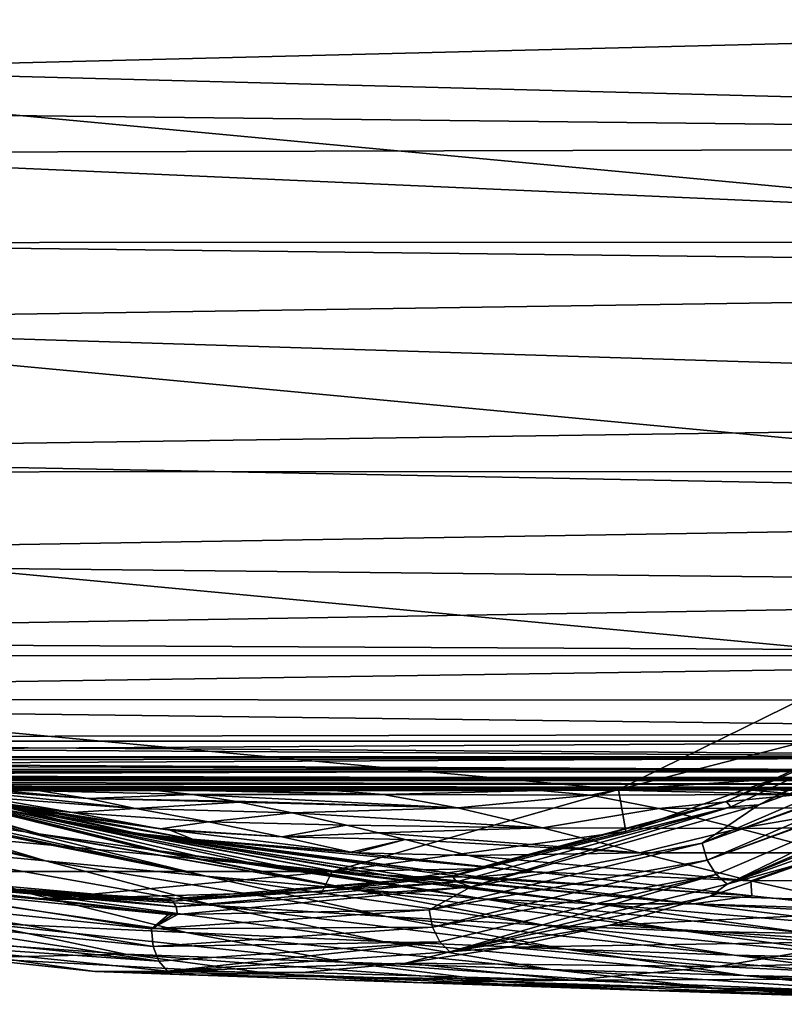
# Model space of a CAD drawing. Header units: metres. Extents: x -237 to 25, y -25 to 25.
# Tile 67 of 165: x -200.49 to -195.51, y -16.69 to -10.29. Entities that reach past the tile are written whole.
import ezdxf

# ---------------------------------------------------------------- set-up
doc = ezdxf.new("R2010")
doc.units = ezdxf.units.M
doc.layers.add('solid_10481232', color=7, linetype='CONTINUOUS')

msp = doc.modelspace()

# ---------------------------------------------------------------- linework, layer by layer
at = {"layer": 'solid_10481232'}
for points in [[(-182.549896, -10.115024, 172.622253), (-202.224915, -10.609951, 95.591171), (-201.46933, -9.738482, 95.402733)], [(-210.353622, -9.984838, 198.158142), (-191.667374, -11.733624, 212.239273), (-190.368423, -9.979192, 213.218079)], [(-209.054382, -11.738134, 199.137207), (-191.667374, -11.733624, 212.239273), (-210.353622, -9.984838, 198.158142)], [(-182.549896, -10.115024, 172.622253), (-183.476563, -11.102654, 172.853516), (-202.224915, -10.609951, 95.591171)], [(-183.476563, -11.102654, 172.853516), (-202.489868, -10.886717, 95.660751), (-202.224915, -10.609951, 95.591171)], [(-183.476563, -11.102654, 172.853516), (-202.756058, -11.152643, 95.738113), (-202.489868, -10.886717, 95.660751)], [(-183.476563, -11.102654, 172.853516), (-184.437531, -11.960925, 173.094391), (-202.756058, -11.152643, 95.738113)], [(-184.437531, -11.960925, 173.094391), (-203.388748, -11.740706, 95.954941), (-202.756058, -11.152643, 95.738113)], [(-209.054382, -11.738134, 199.137207), (-193.161606, -13.226852, 211.113297), (-191.667374, -11.733624, 212.239273)], [(-207.559525, -13.230721, 200.263702), (-193.161606, -13.226852, 211.113297), (-209.054382, -11.738134, 199.137207)], [(-184.437531, -11.960925, 173.094391), (-203.998291, -12.254968, 96.209641), (-203.388748, -11.740706, 95.954941)], [(-184.437531, -11.960925, 173.094391), (-185.613403, -12.829029, 173.385849), (-203.998291, -12.254968, 96.209641)], [(-185.613403, -12.829029, 173.385849), (-205.1604, -13.109007, 96.835487), (-203.998291, -12.254968, 96.209641)], [(-185.613403, -12.829029, 173.385849), (-186.674133, -13.474559, 173.651367), (-205.1604, -13.109007, 96.835487)], [(-186.674133, -13.474559, 173.651367), (-206.278381, -13.797969, 97.648392), (-205.1604, -13.109007, 96.835487)], [(-207.559525, -13.230721, 200.263702), (-194.81543, -14.423285, 209.867065), (-193.161606, -13.226852, 211.113297)], [(-205.904556, -14.426696, 201.510818), (-194.81543, -14.423285, 209.867065), (-207.559525, -13.230721, 200.263702)], [(-186.674133, -13.474559, 173.651367), (-187.715164, -13.997177, 173.919479), (-206.278381, -13.797969, 97.648392)], [(-187.715164, -13.997177, 173.919479), (-207.304092, -14.323319, 98.641937), (-206.278381, -13.797969, 97.648392)], [(-187.715164, -13.997177, 173.919479), (-188.745758, -14.417642, 174.165726), (-207.304092, -14.323319, 98.641937)], [(-188.745758, -14.417642, 174.165726), (-208.21196, -14.709118, 99.825661), (-207.304092, -14.323319, 98.641937)], [(-188.745758, -14.417642, 174.165726), (-189.660568, -14.716771, 174.371994), (-208.21196, -14.709118, 99.825661)], [(-205.904556, -14.426696, 201.510818), (-196.589722, -15.296093, 208.53006), (-194.81543, -14.423285, 209.867065)], [(-204.129242, -15.298674, 202.848633), (-196.589722, -15.296093, 208.53006), (-205.904556, -14.426696, 201.510818)], [(-194.81543, -14.423285, 209.867065), (-196.589722, -15.296093, 208.53006), (-194.637085, -14.795197, 208.248581)], [(-193.891327, -14.521351, 208.685333), (-195.675552, -15.396303, 207.340836), (-194.332489, -14.90982, 208.35289)], [(-194.143372, -14.609271, 208.512161), (-195.675552, -15.396303, 207.340836), (-193.891327, -14.521351, 208.685333)], [(-195.887222, -15.374378, 207.243942), (-194.143372, -14.609271, 208.512161), (-194.177567, -14.575934, 208.532242)], [(-195.887222, -15.374378, 207.243942), (-194.177567, -14.575934, 208.532242), (-195.577225, -15.228793, 207.540146)], [(-195.887222, -15.374378, 207.243942), (-195.856934, -15.409542, 207.220901), (-194.143372, -14.609271, 208.512161)], [(-194.143372, -14.609271, 208.512161), (-195.856934, -15.409542, 207.220901), (-195.675552, -15.396303, 207.340836)], [(-194.177567, -14.575934, 208.532242), (-194.637085, -14.795197, 208.248581), (-195.577225, -15.228793, 207.540146)], [(-190.478073, -14.929281, 174.590973), (-208.950394, -14.9659, 101.174873), (-208.21196, -14.709118, 99.825661)], [(-189.660568, -14.716771, 174.371994), (-190.478073, -14.929281, 174.590973), (-208.21196, -14.709118, 99.825661)], [(-196.589722, -15.296093, 208.53006), (-195.577225, -15.228793, 207.540146), (-194.637085, -14.795197, 208.248581)], [(-190.478073, -14.929281, 174.590973), (-191.284409, -15.087093, 174.856598), (-208.950394, -14.9659, 101.174873)], [(-194.291916, -15.006221, 208.360504), (-194.332489, -14.90982, 208.35289), (-196.045105, -15.645233, 207.062363)], [(-195.675552, -15.396303, 207.340836), (-196.045105, -15.645233, 207.062363), (-194.332489, -14.90982, 208.35289)], [(-192.96788, -15.087917, 175.221817), (-209.838867, -15.091338, 107.562218), (-209.807617, -14.981746, 107.55442)], [(-209.771698, -15.084132, 107.545471), (-192.937424, -14.98154, 175.212555), (-209.807617, -14.981746, 107.55442)], [(-192.96788, -15.087917, 175.221817), (-209.807617, -14.981746, 107.55442), (-192.937424, -14.98154, 175.212555)], [(-209.771698, -15.084132, 107.545471), (-192.900787, -15.084427, 175.202316), (-192.937424, -14.98154, 175.212555)], [(-191.284409, -15.087093, 174.856598), (-209.47699, -15.116168, 102.656052), (-208.950394, -14.9659, 101.174873)], [(-202.518448, -14.994475, 192.951202), (-200.363739, -15.585536, 192.075638), (-200.450928, -15.572921, 192.246872)], [(-202.518448, -14.994475, 192.951202), (-201.834335, -15.149983, 191.472382), (-200.363739, -15.585536, 192.075638)], [(-202.518448, -14.994475, 192.951202), (-200.450928, -15.572921, 192.246872), (-200.839905, -15.516276, 193.002991)], [(-202.293716, -14.961485, 188.229523), (-201.883163, -15.101811, 186.981201), (-200.149323, -15.513896, 187.465683)], [(-200.646881, -15.415041, 188.719711), (-202.293716, -14.961485, 188.229523), (-200.149323, -15.513896, 187.465683)], [(-194.286545, -15.015509, 208.359695), (-194.291916, -15.006221, 208.360504), (-196.045105, -15.645233, 207.062363)], [(-196.045105, -15.645233, 207.062363), (-196.010666, -15.755381, 207.060532), (-194.286545, -15.015509, 208.359695)], [(-194.226303, -15.096458, 208.33606), (-194.286545, -15.015509, 208.359695), (-196.010666, -15.755381, 207.060532)], [(-193.028412, -15.176937, 175.238098), (-209.90097, -15.180787, 107.577698), (-209.838867, -15.091338, 107.562218)], [(-192.96788, -15.087917, 175.221817), (-193.028412, -15.176937, 175.238098), (-209.838867, -15.091338, 107.562218)], [(-209.771698, -15.084132, 107.545471), (-209.70433, -15.165211, 107.528671), (-192.900787, -15.084427, 175.202316)], [(-191.990723, -15.17934, 175.061752), (-209.754852, -15.190001, 104.192101), (-209.47699, -15.116168, 102.656052)], [(-209.70433, -15.165211, 107.528671), (-192.831375, -15.166262, 175.183792), (-192.900787, -15.084427, 175.202316)], [(-191.284409, -15.087093, 174.856598), (-191.990723, -15.17934, 175.061752), (-209.47699, -15.116168, 102.656052)], [(-201.883163, -15.101811, 186.981201), (-201.53624, -15.212406, 185.823181), (-199.720398, -15.583383, 186.307205)], [(-200.149323, -15.513896, 187.465683), (-201.883163, -15.101811, 186.981201), (-199.720398, -15.583383, 186.307205)], [(-194.226303, -15.096458, 208.33606), (-196.010666, -15.755381, 207.060532), (-194.218643, -15.104436, 208.331604)], [(-196.010666, -15.755381, 207.060532), (-195.952652, -15.84887, 207.024719), (-194.218643, -15.104436, 208.331604)], [(-194.218643, -15.104436, 208.331604), (-195.952652, -15.84887, 207.024719), (-195.881699, -15.912123, 206.958755)], [(-194.218643, -15.104436, 208.331604), (-195.881699, -15.912123, 206.958755), (-194.140732, -15.164989, 208.270569)], [(-193.115982, -15.237809, 175.261108), (-209.987228, -15.239871, 107.599213), (-209.90097, -15.180787, 107.577698)], [(-193.028412, -15.176937, 175.238098), (-193.115982, -15.237809, 175.261108), (-209.90097, -15.180787, 107.577698)], [(-191.990723, -15.17934, 175.061752), (-192.633194, -15.230124, 175.132156), (-209.754852, -15.190001, 104.192101)], [(-209.70433, -15.165211, 107.528671), (-209.610458, -15.217935, 107.505264), (-192.831375, -15.166262, 175.183792)], [(-209.610458, -15.217935, 107.505264), (-192.73819, -15.217072, 175.159348), (-192.831375, -15.166262, 175.183792)], [(-201.834335, -15.149983, 191.472382), (-199.650909, -15.685972, 190.648499), (-200.363739, -15.585536, 192.075638)], [(-201.834335, -15.149983, 191.472382), (-201.209686, -15.291981, 190.058746), (-199.650909, -15.685972, 190.648499)], [(-194.140732, -15.164989, 208.270569), (-195.881699, -15.912123, 206.958755), (-194.083405, -15.185703, 208.208984)], [(-195.881699, -15.912123, 206.958755), (-194.706818, -15.494444, 207.731659), (-194.083405, -15.185703, 208.208984)], [(-209.987228, -15.239871, 107.599213), (-193.219193, -15.262293, 175.287842), (-210.090286, -15.264184, 107.624908)], [(-193.115982, -15.237809, 175.261108), (-193.219193, -15.262293, 175.287842), (-209.987228, -15.239871, 107.599213)], [(-192.633194, -15.230124, 175.132156), (-209.798508, -15.209888, 104.981476), (-209.754852, -15.190001, 104.192101)], [(-192.633194, -15.230124, 175.132156), (-209.775894, -15.222391, 105.777573), (-209.798508, -15.209888, 104.981476)], [(-192.633194, -15.230124, 175.132156), (-209.686401, -15.229522, 106.574799), (-209.775894, -15.222391, 105.777573)], [(-192.633194, -15.230124, 175.132156), (-209.502045, -15.232031, 107.478233), (-209.686401, -15.229522, 106.574799)], [(-209.610458, -15.217935, 107.505264), (-209.557159, -15.230239, 107.491974), (-192.73819, -15.217072, 175.159348)], [(-209.557159, -15.230239, 107.491974), (-209.502045, -15.232031, 107.478233), (-192.73819, -15.217072, 175.159348)], [(-192.73819, -15.217072, 175.159348), (-209.502045, -15.232031, 107.478233), (-192.633194, -15.230124, 175.132156)], [(-201.53624, -15.212406, 185.823181), (-201.255081, -15.289258, 184.767181), (-199.363113, -15.619303, 185.255234)], [(-199.720398, -15.583383, 186.307205), (-201.53624, -15.212406, 185.823181), (-199.363113, -15.619303, 185.255234)], [(-200.353592, -15.305663, 179.473297), (-201.332916, -15.2385, 179.88916), (-200.763504, -15.269003, 178.383408)], [(-200.043732, -15.355574, 180.581955), (-201.332916, -15.2385, 179.88916), (-200.353592, -15.305663, 179.473297)], [(-200.043732, -15.355574, 180.581955), (-201.024475, -15.28523, 181.080002), (-201.332916, -15.2385, 179.88916)], [(-196.589722, -15.296093, 208.53006), (-196.541595, -15.56883, 206.813446), (-195.577225, -15.228793, 207.540146)], [(-195.887222, -15.374378, 207.243942), (-195.577225, -15.228793, 207.540146), (-196.541595, -15.56883, 206.813446)], [(-199.937393, -15.284341, 176.958344), (-200.523987, -15.276682, 177.104599), (-221.052185, -15.285883, 92.783669)], [(-199.937393, -15.284341, 176.958344), (-221.052185, -15.285883, 92.783669), (-219.896576, -15.297143, 92.495537)], [(-198.49678, -15.297513, 176.594391), (-199.937393, -15.284341, 176.958344), (-219.896576, -15.297143, 92.495537)], [(-198.49678, -15.297513, 176.594391), (-219.896576, -15.297143, 92.495537), (-218.735138, -15.303162, 92.205963)], [(-198.056107, -15.299706, 176.485397), (-198.49678, -15.297513, 176.594391), (-218.735138, -15.303162, 92.205963)], [(-197.098953, -15.301928, 176.255325), (-198.056107, -15.299706, 176.485397), (-218.735138, -15.303162, 92.205963)], [(-197.098953, -15.301928, 176.255325), (-218.735138, -15.303162, 92.205963), (-217.590424, -15.303768, 91.920555)], [(-195.744736, -15.298276, 175.926147), (-217.590424, -15.303768, 91.920555), (-216.46579, -15.298989, 91.640144)], [(-195.744736, -15.298276, 175.926147), (-196.612976, -15.301498, 176.143219), (-217.590424, -15.303768, 91.920555)], [(-196.612976, -15.301498, 176.143219), (-197.098953, -15.301928, 176.255325), (-217.590424, -15.303768, 91.920555)], [(-195.319809, -15.29567, 175.806717), (-216.46579, -15.298989, 91.640144), (-215.368317, -15.288552, 91.366516)], [(-195.319809, -15.29567, 175.806717), (-195.744736, -15.298276, 175.926147), (-216.46579, -15.298989, 91.640144)], [(-194.29657, -15.285347, 175.498611), (-215.368317, -15.288552, 91.366516), (-214.296173, -15.268031, 91.099205)], [(-194.29657, -15.285347, 175.498611), (-195.319809, -15.29567, 175.806717), (-215.368317, -15.288552, 91.366516)], [(-210.104538, -15.26418, 107.567284), (-194.089188, -15.283639, 175.440613), (-214.296173, -15.268031, 91.099205)], [(-194.089188, -15.283639, 175.440613), (-194.29657, -15.285347, 175.498611), (-214.296173, -15.268031, 91.099205)], [(-210.104538, -15.26418, 107.567284), (-210.090286, -15.264184, 107.624908), (-194.089188, -15.283639, 175.440613)], [(-210.090286, -15.264184, 107.624908), (-193.219193, -15.262293, 175.287842), (-194.089188, -15.283639, 175.440613)], [(-204.129242, -15.298674, 202.848633), (-198.453888, -15.83003, 207.12532), (-196.589722, -15.296093, 208.53006)], [(-202.266205, -15.831059, 204.252533), (-198.453888, -15.83003, 207.12532), (-204.129242, -15.298674, 202.848633)], [(-202.461945, -15.284803, 196.032913), (-201.963654, -15.354013, 195.121536), (-200.319427, -15.760739, 194.653091)], [(-201.452667, -15.653834, 196.614471), (-202.461945, -15.284803, 196.032913), (-200.319427, -15.760739, 194.653091)], [(-201.255081, -15.289258, 184.767181), (-200.666031, -15.394068, 183.913116), (-199.572281, -15.553309, 184.187469)], [(-201.255081, -15.289258, 184.767181), (-199.572281, -15.553309, 184.187469), (-199.506897, -15.561894, 184.204849)], [(-199.363113, -15.619303, 185.255234), (-201.255081, -15.289258, 184.767181), (-199.506897, -15.561894, 184.204849)], [(-201.209686, -15.291981, 190.058746), (-199.007278, -15.768466, 189.31131), (-199.337875, -15.727481, 190.004684)], [(-201.209686, -15.291981, 190.058746), (-200.646881, -15.415041, 188.719711), (-199.007278, -15.768466, 189.31131)], [(-201.209686, -15.291981, 190.058746), (-199.337875, -15.727481, 190.004684), (-199.578812, -15.695721, 190.501205)], [(-201.209686, -15.291981, 190.058746), (-199.578812, -15.695721, 190.501205), (-199.650909, -15.685972, 190.648499)], [(-199.733429, -15.420842, 181.679382), (-201.024475, -15.28523, 181.080002), (-200.043732, -15.355574, 180.581955)], [(-199.733429, -15.420842, 181.679382), (-200.736221, -15.344005, 182.268951), (-201.024475, -15.28523, 181.080002)], [(-200.763504, -15.269003, 178.383408), (-200.523987, -15.276682, 177.104599), (-199.937393, -15.284341, 176.958344)], [(-199.655945, -15.29587, 178.04509), (-200.763504, -15.269003, 178.383408), (-199.937393, -15.284341, 176.958344)], [(-200.353592, -15.305663, 179.473297), (-200.763504, -15.269003, 178.383408), (-199.655945, -15.29587, 178.04509)], [(-199.362625, -15.32862, 179.093201), (-200.353592, -15.305663, 179.473297), (-199.655945, -15.29587, 178.04509)], [(-200.043732, -15.355574, 180.581955), (-200.353592, -15.305663, 179.473297), (-199.362625, -15.32862, 179.093201)], [(-198.121506, -15.328525, 178.246658), (-199.937393, -15.284341, 176.958344), (-198.49678, -15.297513, 176.594391)], [(-198.121506, -15.328525, 178.246658), (-199.655945, -15.29587, 178.04509), (-199.937393, -15.284341, 176.958344)], [(-198.121506, -15.328525, 178.246658), (-199.362625, -15.32862, 179.093201), (-199.655945, -15.29587, 178.04509)], [(-197.098953, -15.301928, 176.255325), (-198.49678, -15.297513, 176.594391), (-198.056107, -15.299706, 176.485397)], [(-198.121506, -15.328525, 178.246658), (-198.49678, -15.297513, 176.594391), (-197.098953, -15.301928, 176.255325)], [(-196.589722, -15.296093, 208.53006), (-198.453888, -15.83003, 207.12532), (-196.541595, -15.56883, 206.813446)], [(-196.76918, -15.333387, 177.778015), (-198.121506, -15.328525, 178.246658), (-197.098953, -15.301928, 176.255325)], [(-196.76918, -15.333387, 177.778015), (-197.098953, -15.301928, 176.255325), (-196.612976, -15.301498, 176.143219)], [(-195.410568, -15.329394, 177.305359), (-196.76918, -15.333387, 177.778015), (-196.612976, -15.301498, 176.143219)], [(-195.410568, -15.329394, 177.305359), (-196.612976, -15.301498, 176.143219), (-195.744736, -15.298276, 175.926147)], [(-194.049545, -15.315241, 176.796021), (-195.744736, -15.298276, 175.926147), (-195.319809, -15.29567, 175.806717)], [(-195.410568, -15.329394, 177.305359), (-195.744736, -15.298276, 175.926147), (-194.049545, -15.315241, 176.796021)], [(-201.963654, -15.354013, 195.121536), (-201.408295, -15.433506, 194.08609), (-200.319427, -15.760739, 194.653091)], [(-200.14328, -15.445653, 183.24501), (-201.020889, -15.333633, 183.830521), (-200.736221, -15.344005, 182.268951)], [(-200.666031, -15.394068, 183.913116), (-201.020889, -15.333633, 183.830521), (-200.14328, -15.445653, 183.24501)], [(-200.14328, -15.445653, 183.24501), (-200.736221, -15.344005, 182.268951), (-199.733429, -15.420842, 181.679382)], [(-199.088409, -15.372969, 180.000565), (-200.043732, -15.355574, 180.581955), (-199.362625, -15.32862, 179.093201)], [(-199.088409, -15.372969, 180.000565), (-199.056213, -15.378855, 180.102783), (-200.043732, -15.355574, 180.581955)], [(-199.733429, -15.420842, 181.679382), (-200.043732, -15.355574, 180.581955), (-199.056213, -15.378855, 180.102783)], [(-198.713821, -15.448166, 181.138046), (-199.733429, -15.420842, 181.679382), (-199.056213, -15.378855, 180.102783)], [(-198.121506, -15.328525, 178.246658), (-197.637833, -15.415285, 179.853912), (-199.362625, -15.32862, 179.093201)], [(-197.637833, -15.415285, 179.853912), (-199.088409, -15.372969, 180.000565), (-199.362625, -15.32862, 179.093201)], [(-197.637833, -15.415285, 179.853912), (-199.056213, -15.378855, 180.102783), (-199.088409, -15.372969, 180.000565)], [(-197.637833, -15.415285, 179.853912), (-198.713821, -15.448166, 181.138046), (-199.056213, -15.378855, 180.102783)], [(-196.76918, -15.333387, 177.778015), (-197.637833, -15.415285, 179.853912), (-198.121506, -15.328525, 178.246658)], [(-197.670212, -15.86004, 205.90036), (-195.856934, -15.409542, 207.220901), (-195.887222, -15.374378, 207.243942)], [(-197.670212, -15.86004, 205.90036), (-195.887222, -15.374378, 207.243942), (-197.524292, -15.813219, 206.072937)], [(-196.76918, -15.333387, 177.778015), (-196.325516, -15.4199, 179.270935), (-197.637833, -15.415285, 179.853912)], [(-195.887222, -15.374378, 207.243942), (-196.541595, -15.56883, 206.813446), (-197.524292, -15.813219, 206.072937)], [(-195.410568, -15.329394, 177.305359), (-196.325516, -15.4199, 179.270935), (-196.76918, -15.333387, 177.778015)], [(-195.410568, -15.329394, 177.305359), (-195.006363, -15.413612, 178.692291), (-196.325516, -15.4199, 179.270935)], [(-201.408295, -15.433506, 194.08609), (-201.133148, -15.473485, 193.564865), (-199.274124, -15.859879, 192.789413)], [(-200.319427, -15.760739, 194.653091), (-201.408295, -15.433506, 194.08609), (-199.274124, -15.859879, 192.789413)], [(-199.572281, -15.553309, 184.187469), (-200.666031, -15.394068, 183.913116), (-200.14328, -15.445653, 183.24501)], [(-200.646881, -15.415041, 188.719711), (-198.429626, -15.829104, 188.059036), (-198.80896, -15.791162, 188.887787)], [(-200.646881, -15.415041, 188.719711), (-200.149323, -15.513896, 187.465683), (-198.429626, -15.829104, 188.059036)], [(-200.646881, -15.415041, 188.719711), (-198.80896, -15.791162, 188.887787), (-199.007278, -15.768466, 189.31131)], [(-199.257706, -15.507181, 182.662628), (-200.14328, -15.445653, 183.24501), (-199.733429, -15.420842, 181.679382)], [(-199.572281, -15.553309, 184.187469), (-200.14328, -15.445653, 183.24501), (-199.257706, -15.507181, 182.662628)], [(-199.257706, -15.507181, 182.662628), (-199.733429, -15.420842, 181.679382), (-198.713821, -15.448166, 181.138046)], [(-197.637833, -15.415285, 179.853912), (-197.083557, -15.545732, 181.419525), (-198.713821, -15.448166, 181.138046)], [(-197.670212, -15.86004, 205.90036), (-197.644012, -15.896316, 205.874252), (-195.856934, -15.409542, 207.220901)], [(-195.856934, -15.409542, 207.220901), (-197.644012, -15.896316, 205.874252), (-197.547668, -15.930478, 205.930115)], [(-196.325516, -15.4199, 179.270935), (-197.083557, -15.545732, 181.419525), (-197.637833, -15.415285, 179.853912)], [(-195.675552, -15.396303, 207.340836), (-197.547668, -15.930478, 205.930115), (-196.045105, -15.645233, 207.062363)], [(-195.856934, -15.409542, 207.220901), (-197.547668, -15.930478, 205.930115), (-195.675552, -15.396303, 207.340836)], [(-196.325516, -15.4199, 179.270935), (-195.804001, -15.549117, 180.736145), (-197.083557, -15.545732, 181.419525)], [(-195.006363, -15.413612, 178.692291), (-195.804001, -15.549117, 180.736145), (-196.325516, -15.4199, 179.270935)], [(-195.006363, -15.413612, 178.692291), (-194.519012, -15.538798, 180.062668), (-195.804001, -15.549117, 180.736145)], [(-201.133148, -15.473485, 193.564865), (-200.839905, -15.516276, 193.002991), (-199.274124, -15.859879, 192.789413)], [(-198.780319, -15.603969, 183.619263), (-199.572281, -15.553309, 184.187469), (-199.257706, -15.507181, 182.662628)], [(-198.359131, -15.529232, 182.118515), (-199.257706, -15.507181, 182.662628), (-198.713821, -15.448166, 181.138046)], [(-198.780319, -15.603969, 183.619263), (-199.257706, -15.507181, 182.662628), (-198.359131, -15.529232, 182.118515)], [(-197.083557, -15.545732, 181.419525), (-198.359131, -15.529232, 182.118515), (-198.713821, -15.448166, 181.138046)], [(-195.881699, -15.912123, 206.958755), (-195.34256, -15.763261, 207.245911), (-194.706818, -15.494444, 207.731659)], [(-200.431152, -15.971452, 197.225601), (-201.72522, -15.889905, 199.290512), (-202.672607, -15.545651, 198.66037)], [(-200.431152, -15.971452, 197.225601), (-202.672607, -15.545651, 198.66037), (-201.452667, -15.653834, 196.614471)], [(-200.839905, -15.516276, 193.002991), (-200.450928, -15.572921, 192.246872), (-199.274124, -15.859879, 192.789413)], [(-200.450928, -15.572921, 192.246872), (-200.363739, -15.585536, 192.075638), (-198.322205, -15.944239, 191.037445)], [(-199.274124, -15.859879, 192.789413), (-200.450928, -15.572921, 192.246872), (-198.322205, -15.944239, 191.037445)], [(-200.149323, -15.513896, 187.465683), (-197.927383, -15.862636, 186.913498), (-198.104767, -15.853599, 187.325562)], [(-200.149323, -15.513896, 187.465683), (-199.720398, -15.583383, 186.307205), (-197.927383, -15.862636, 186.913498)], [(-200.149323, -15.513896, 187.465683), (-198.104767, -15.853599, 187.325562), (-198.135406, -15.851692, 187.395813)], [(-200.149323, -15.513896, 187.465683), (-198.135406, -15.851692, 187.395813), (-198.429626, -15.829104, 188.059036)], [(-199.506897, -15.561894, 184.204849), (-199.572281, -15.553309, 184.187469), (-198.780319, -15.603969, 183.619263)], [(-198.332382, -15.70522, 184.541245), (-199.506897, -15.561894, 184.204849), (-198.780319, -15.603969, 183.619263)], [(-199.363113, -15.619303, 185.255234), (-199.506897, -15.561894, 184.204849), (-198.332382, -15.70522, 184.541245)], [(-198.151703, -15.579307, 182.653015), (-198.780319, -15.603969, 183.619263), (-198.359131, -15.529232, 182.118515)], [(-198.453888, -15.83003, 207.12532), (-197.524292, -15.813219, 206.072937), (-196.541595, -15.56883, 206.813446)], [(-197.083557, -15.545732, 181.419525), (-198.151703, -15.579307, 182.653015), (-198.359131, -15.529232, 182.118515)], [(-197.083557, -15.545732, 181.419525), (-196.449738, -15.707969, 182.933456), (-198.151703, -15.579307, 182.653015)], [(-195.804001, -15.549117, 180.736145), (-196.449738, -15.707969, 182.933456), (-197.083557, -15.545732, 181.419525)], [(-195.804001, -15.549117, 180.736145), (-195.195755, -15.708621, 182.161514), (-196.449738, -15.707969, 182.933456)], [(-194.519012, -15.538798, 180.062668), (-195.195755, -15.708621, 182.161514), (-195.804001, -15.549117, 180.736145)], [(-200.363739, -15.585536, 192.075638), (-199.650909, -15.685972, 190.648499), (-198.322205, -15.944239, 191.037445)], [(-199.720398, -15.583383, 186.307205), (-197.501373, -15.865663, 185.879349), (-197.591705, -15.867818, 186.104965)], [(-199.720398, -15.583383, 186.307205), (-199.363113, -15.619303, 185.255234), (-197.501373, -15.865663, 185.879349)], [(-199.720398, -15.583383, 186.307205), (-197.591705, -15.867818, 186.104965), (-197.927383, -15.862636, 186.913498)], [(-199.363113, -15.619303, 185.255234), (-198.332382, -15.70522, 184.541245), (-198.299026, -15.708986, 184.551376)], [(-199.363113, -15.619303, 185.255234), (-198.299026, -15.708986, 184.551376), (-197.137878, -15.832938, 184.919724)], [(-199.363113, -15.619303, 185.255234), (-197.137878, -15.832938, 184.919724), (-197.501373, -15.865663, 185.879349)], [(-198.151703, -15.579307, 182.653015), (-197.977463, -15.622274, 183.081589), (-198.780319, -15.603969, 183.619263)], [(-198.332382, -15.70522, 184.541245), (-198.780319, -15.603969, 183.619263), (-197.977463, -15.622274, 183.081589)], [(-198.299026, -15.708986, 184.551376), (-198.332382, -15.70522, 184.541245), (-197.977463, -15.622274, 183.081589)], [(-197.563034, -15.726007, 184.032837), (-198.299026, -15.708986, 184.551376), (-197.977463, -15.622274, 183.081589)], [(-196.449738, -15.707969, 182.933456), (-197.977463, -15.622274, 183.081589), (-198.151703, -15.579307, 182.653015)], [(-196.449738, -15.707969, 182.933456), (-197.563034, -15.726007, 184.032837), (-197.977463, -15.622274, 183.081589)], [(-201.452667, -15.653834, 196.614471), (-200.319427, -15.760739, 194.653091), (-199.221817, -16.050678, 195.251099)], [(-200.431152, -15.971452, 197.225601), (-201.452667, -15.653834, 196.614471), (-199.221817, -16.050678, 195.251099)], [(-199.650909, -15.685972, 190.648499), (-199.578812, -15.695721, 190.501205), (-198.322205, -15.944239, 191.037445)], [(-199.578812, -15.695721, 190.501205), (-199.337875, -15.727481, 190.004684), (-197.470581, -16.006989, 189.412628)], [(-198.322205, -15.944239, 191.037445), (-199.578812, -15.695721, 190.501205), (-197.470581, -16.006989, 189.412628)], [(-196.045105, -15.645233, 207.062363), (-197.821442, -16.079319, 205.723801), (-196.010666, -15.755381, 207.060532)], [(-197.547668, -15.930478, 205.930115), (-197.821442, -16.079319, 205.723801), (-196.045105, -15.645233, 207.062363)], [(-200.319427, -15.760739, 194.653091), (-199.274124, -15.859879, 192.789413), (-198.100571, -16.122204, 193.37999)], [(-199.221817, -16.050678, 195.251099), (-200.319427, -15.760739, 194.653091), (-198.100571, -16.122204, 193.37999)], [(-199.337875, -15.727481, 190.004684), (-199.007278, -15.768466, 189.31131), (-197.470581, -16.006989, 189.412628)], [(-197.137878, -15.832938, 184.919724), (-198.299026, -15.708986, 184.551376), (-197.563034, -15.726007, 184.032837)], [(-197.821442, -16.079319, 205.723801), (-197.79953, -16.192131, 205.71254), (-196.010666, -15.755381, 207.060532)], [(-196.010666, -15.755381, 207.060532), (-197.79953, -16.192131, 205.71254), (-195.952652, -15.84887, 207.024719)], [(-196.449738, -15.707969, 182.933456), (-195.727783, -15.890029, 184.385132), (-197.563034, -15.726007, 184.032837)], [(-195.727783, -15.890029, 184.385132), (-197.137878, -15.832938, 184.919724), (-197.563034, -15.726007, 184.032837)], [(-195.195755, -15.708621, 182.161514), (-195.727783, -15.890029, 184.385132), (-196.449738, -15.707969, 182.933456)], [(-194.072037, -16.054516, 204.936783), (-195.34256, -15.763261, 207.245911), (-195.988983, -15.991453, 206.75293)], [(-195.881699, -15.912123, 206.958755), (-195.988983, -15.991453, 206.75293), (-195.34256, -15.763261, 207.245911)], [(-195.195755, -15.708621, 182.161514), (-194.492538, -15.88581, 183.53389), (-195.727783, -15.890029, 184.385132)], [(-202.266205, -15.831059, 204.252533), (-200.362839, -16.009621, 205.686813), (-198.453888, -15.83003, 207.12532)], [(-198.453888, -15.83003, 207.12532), (-200.362839, -16.009621, 205.686813), (-198.519241, -15.960456, 205.323181)], [(-199.007278, -15.768466, 189.31131), (-198.80896, -15.791162, 188.887787), (-197.470581, -16.006989, 189.412628)], [(-198.80896, -15.791162, 188.887787), (-198.429626, -15.829104, 188.059036), (-196.727493, -16.04147, 187.931686)], [(-197.470581, -16.006989, 189.412628), (-198.80896, -15.791162, 188.887787), (-196.727493, -16.04147, 187.931686)], [(-197.670212, -15.86004, 205.90036), (-197.524292, -15.813219, 206.072937), (-198.519241, -15.960456, 205.323181)], [(-198.453888, -15.83003, 207.12532), (-198.519241, -15.960456, 205.323181), (-197.524292, -15.813219, 206.072937)], [(-198.429626, -15.829104, 188.059036), (-198.135406, -15.851692, 187.395813), (-196.727493, -16.04147, 187.931686)], [(-202.266205, -15.831059, 204.252533), (-200.579453, -15.954573, 203.770493), (-199.578537, -16.009468, 204.524734)], [(-202.266205, -15.831059, 204.252533), (-199.578537, -16.009468, 204.524734), (-199.549393, -16.009594, 204.546692)], [(-202.266205, -15.831059, 204.252533), (-199.549393, -16.009594, 204.546692), (-199.520355, -16.009636, 204.568802)], [(-202.266205, -15.831059, 204.252533), (-199.520355, -16.009636, 204.568802), (-200.362839, -16.009621, 205.686813)], [(-199.403656, -16.226948, 197.869156), (-200.766174, -16.164577, 199.944641), (-201.72522, -15.889905, 199.290512)], [(-199.403656, -16.226948, 197.869156), (-201.72522, -15.889905, 199.290512), (-200.431152, -15.971452, 197.225601)], [(-201.310287, -15.859961, 203.157333), (-201.292343, -15.896242, 203.124878), (-199.46814, -16.059607, 204.499512)], [(-201.310287, -15.859961, 203.157333), (-199.46814, -16.059607, 204.499512), (-199.49025, -16.022953, 204.528839)], [(-201.310287, -15.859961, 203.157333), (-199.49025, -16.022953, 204.528839), (-200.579453, -15.954573, 203.770493)], [(-197.670212, -15.86004, 205.90036), (-199.520355, -16.009636, 204.568802), (-199.49025, -16.022953, 204.528839)], [(-197.670212, -15.86004, 205.90036), (-198.519241, -15.960456, 205.323181), (-199.520355, -16.009636, 204.568802)], [(-197.670212, -15.86004, 205.90036), (-199.49025, -16.022953, 204.528839), (-197.644012, -15.896316, 205.874252)], [(-199.274124, -15.859879, 192.789413), (-198.322205, -15.944239, 191.037445), (-197.074112, -16.180269, 191.62587)], [(-198.100571, -16.122204, 193.37999), (-199.274124, -15.859879, 192.789413), (-197.074112, -16.180269, 191.62587)], [(-198.135406, -15.851692, 187.395813), (-198.104767, -15.853599, 187.325562), (-196.100967, -16.041424, 186.611771)], [(-196.727493, -16.04147, 187.931686), (-198.135406, -15.851692, 187.395813), (-196.100967, -16.041424, 186.611771)], [(-198.104767, -15.853599, 187.325562), (-197.927383, -15.862636, 186.913498), (-196.100967, -16.041424, 186.611771)], [(-197.927383, -15.862636, 186.913498), (-197.591705, -15.867818, 186.104965), (-196.100967, -16.041424, 186.611771)], [(-197.79953, -16.192131, 205.71254), (-197.751938, -16.288134, 205.668869), (-195.952652, -15.84887, 207.024719)], [(-195.952652, -15.84887, 207.024719), (-197.751938, -16.288134, 205.668869), (-197.688049, -16.353115, 205.597595)], [(-195.952652, -15.84887, 207.024719), (-197.688049, -16.353115, 205.597595), (-195.881699, -15.912123, 206.958755)], [(-197.591705, -15.867818, 186.104965), (-197.501373, -15.865663, 185.879349), (-195.721909, -15.987894, 185.425949)], [(-196.100967, -16.041424, 186.611771), (-197.591705, -15.867818, 186.104965), (-195.721909, -15.987894, 185.425949)], [(-197.501373, -15.865663, 185.879349), (-197.137878, -15.832938, 184.919724), (-195.721909, -15.987894, 185.425949)], [(-195.727783, -15.890029, 184.385132), (-195.721909, -15.987894, 185.425949), (-197.137878, -15.832938, 184.919724)], [(-194.492538, -15.88581, 183.53389), (-194.892502, -16.079754, 185.748917), (-195.727783, -15.890029, 184.385132)], [(-195.727783, -15.890029, 184.385132), (-194.892502, -16.079754, 185.748917), (-195.721909, -15.987894, 185.425949)], [(-201.292343, -15.896242, 203.124878), (-201.436264, -15.918329, 202.999847), (-199.518829, -16.109468, 204.444733)], [(-201.436264, -15.918329, 202.999847), (-201.43277, -16.01734, 203.002472), (-199.628815, -16.20417, 204.361862)], [(-199.518829, -16.109468, 204.444733), (-201.436264, -15.918329, 202.999847), (-199.628815, -16.20417, 204.361862)], [(-201.292343, -15.896242, 203.124878), (-199.518829, -16.109468, 204.444733), (-199.489502, -16.109594, 204.466843)], [(-201.292343, -15.896242, 203.124878), (-199.489502, -16.109594, 204.466843), (-199.460175, -16.109636, 204.488937)], [(-199.46814, -16.059607, 204.499512), (-201.292343, -15.896242, 203.124878), (-199.460175, -16.109636, 204.488937)], [(-199.49025, -16.022953, 204.528839), (-199.578537, -16.009468, 204.524734), (-200.579453, -15.954573, 203.770493)], [(-197.644012, -15.896316, 205.874252), (-199.49025, -16.022953, 204.528839), (-199.46814, -16.059607, 204.499512)], [(-197.644012, -15.896316, 205.874252), (-199.46814, -16.059607, 204.499512), (-197.547668, -15.930478, 205.930115)], [(-199.46814, -16.059607, 204.499512), (-199.460175, -16.109636, 204.488937), (-197.547668, -15.930478, 205.930115)], [(-197.547668, -15.930478, 205.930115), (-199.460175, -16.109636, 204.488937), (-197.821442, -16.079319, 205.723801)], [(-198.322205, -15.944239, 191.037445), (-197.470581, -16.006989, 189.412628), (-196.150284, -16.21925, 190.003464)], [(-197.074112, -16.180269, 191.62587), (-198.322205, -15.944239, 191.037445), (-196.150284, -16.21925, 190.003464)], [(-195.881699, -15.912123, 206.958755), (-197.688049, -16.353115, 205.597595), (-195.988983, -15.991453, 206.75293)], [(-201.43277, -16.01734, 203.002472), (-201.435669, -16.128819, 202.972519), (-199.619339, -16.3174, 204.341217)], [(-199.628815, -16.20417, 204.361862), (-201.43277, -16.01734, 203.002472), (-199.619339, -16.3174, 204.341217)], [(-200.431152, -15.971452, 197.225601), (-199.221817, -16.050678, 195.251099), (-198.12384, -16.28574, 195.888794)], [(-199.403656, -16.226948, 197.869156), (-200.431152, -15.971452, 197.225601), (-198.12384, -16.28574, 195.888794)], [(-200.362839, -16.009621, 205.686813), (-199.520355, -16.009636, 204.568802), (-198.519241, -15.960456, 205.323181)], [(-199.49025, -16.022953, 204.528839), (-199.549393, -16.009594, 204.546692), (-199.578537, -16.009468, 204.524734)], [(-199.49025, -16.022953, 204.528839), (-199.520355, -16.009636, 204.568802), (-199.549393, -16.009594, 204.546692)], [(-197.688049, -16.353115, 205.597595), (-196.64444, -16.178419, 206.254013), (-195.988983, -15.991453, 206.75293)], [(-197.470581, -16.006989, 189.412628), (-196.727493, -16.04147, 187.931686), (-195.337936, -16.233637, 188.528519)], [(-196.150284, -16.21925, 190.003464), (-197.470581, -16.006989, 189.412628), (-195.337936, -16.233637, 188.528519)], [(-194.072037, -16.054516, 204.936783), (-195.988983, -15.991453, 206.75293), (-196.64444, -16.178419, 206.254013)], [(-196.100967, -16.041424, 186.611771), (-195.721909, -15.987894, 185.425949), (-194.892502, -16.079754, 185.748917)], [(-197.821442, -16.079319, 205.723801), (-199.628815, -16.20417, 204.361862), (-197.79953, -16.192131, 205.71254)], [(-199.460175, -16.109636, 204.488937), (-199.628815, -16.20417, 204.361862), (-197.821442, -16.079319, 205.723801)], [(-199.221817, -16.050678, 195.251099), (-198.100571, -16.122204, 193.37999), (-196.932068, -16.336689, 194.016418)], [(-198.12384, -16.28574, 195.888794), (-199.221817, -16.050678, 195.251099), (-196.932068, -16.336689, 194.016418)], [(-196.727493, -16.04147, 187.931686), (-196.100967, -16.041424, 186.611771), (-194.645813, -16.218147, 187.217102)], [(-195.337936, -16.233637, 188.528519), (-196.727493, -16.04147, 187.931686), (-194.645813, -16.218147, 187.217102)], [(-194.997086, -16.285898, 204.201324), (-194.072037, -16.054516, 204.936783), (-196.64444, -16.178419, 206.254013)], [(-196.100967, -16.041424, 186.611771), (-194.892502, -16.079754, 185.748917), (-194.410889, -16.132668, 185.947952)], [(-194.645813, -16.218147, 187.217102), (-196.100967, -16.041424, 186.611771), (-194.410889, -16.132668, 185.947952)], [(-201.435669, -16.128819, 202.972519), (-201.409225, -16.224401, 202.912903), (-199.582336, -16.414106, 204.289566)], [(-199.619339, -16.3174, 204.341217), (-201.435669, -16.128819, 202.972519), (-199.582336, -16.414106, 204.289566)], [(-199.489502, -16.109594, 204.466843), (-199.518829, -16.109468, 204.444733), (-199.628815, -16.20417, 204.361862)], [(-199.460175, -16.109636, 204.488937), (-199.489502, -16.109594, 204.466843), (-199.628815, -16.20417, 204.361862)], [(-198.100571, -16.122204, 193.37999), (-197.074112, -16.180269, 191.62587), (-195.836105, -16.375305, 192.265289)], [(-196.932068, -16.336689, 194.016418), (-198.100571, -16.122204, 193.37999), (-195.836105, -16.375305, 192.265289)], [(-201.653076, -16.23885, 202.471085), (-200.766174, -16.164577, 199.944641), (-199.799576, -16.368088, 200.619629)], [(-198.374023, -16.419708, 198.542175), (-199.799576, -16.368088, 200.619629), (-200.766174, -16.164577, 199.944641)], [(-198.374023, -16.419708, 198.542175), (-200.766174, -16.164577, 199.944641), (-199.403656, -16.226948, 197.869156)], [(-199.628815, -16.20417, 204.361862), (-199.619339, -16.3174, 204.341217), (-197.79953, -16.192131, 205.71254)], [(-197.79953, -16.192131, 205.71254), (-199.619339, -16.3174, 204.341217), (-197.751938, -16.288134, 205.668869)], [(-197.688049, -16.353115, 205.597595), (-197.307281, -16.323662, 205.750412), (-196.64444, -16.178419, 206.254013)], [(-194.997086, -16.285898, 204.201324), (-196.64444, -16.178419, 206.254013), (-197.307281, -16.323662, 205.750412)], [(-197.074112, -16.180269, 191.62587), (-196.150284, -16.21925, 190.003464), (-194.844574, -16.39719, 190.649506)], [(-195.836105, -16.375305, 192.265289), (-197.074112, -16.180269, 191.62587), (-194.844574, -16.39719, 190.649506)], [(-200.828659, -16.39209, 203.090225), (-201.653076, -16.23885, 202.471085), (-199.799576, -16.368088, 200.619629)], [(-199.582336, -16.414106, 204.289566), (-201.409225, -16.224401, 202.912903), (-201.35968, -16.289148, 202.830811)], [(-199.403656, -16.226948, 197.869156), (-198.12384, -16.28574, 195.888794), (-197.029205, -16.467033, 196.563278)], [(-198.374023, -16.419708, 198.542175), (-199.403656, -16.226948, 197.869156), (-197.029205, -16.467033, 196.563278)], [(-196.150284, -16.21925, 190.003464), (-195.337936, -16.233637, 188.528519), (-193.966812, -16.398022, 189.183899)], [(-194.844574, -16.39719, 190.649506), (-196.150284, -16.21925, 190.003464), (-193.966812, -16.398022, 189.183899)], [(-201.35968, -16.289148, 202.830811), (-200.828659, -16.39209, 203.090225), (-199.998566, -16.48101, 203.715042)], [(-199.52562, -16.479589, 204.212875), (-201.35968, -16.289148, 202.830811), (-199.998566, -16.48101, 203.715042)], [(-199.582336, -16.414106, 204.289566), (-201.35968, -16.289148, 202.830811), (-199.52562, -16.479589, 204.212875)], [(-199.619339, -16.3174, 204.341217), (-199.582336, -16.414106, 204.289566), (-197.751938, -16.288134, 205.668869)], [(-197.751938, -16.288134, 205.668869), (-199.582336, -16.414106, 204.289566), (-199.52562, -16.479589, 204.212875)], [(-197.751938, -16.288134, 205.668869), (-199.52562, -16.479589, 204.212875), (-197.688049, -16.353115, 205.597595)], [(-198.12384, -16.28574, 195.888794), (-196.932068, -16.336689, 194.016418), (-195.772171, -16.506296, 194.695801)], [(-197.029205, -16.467033, 196.563278), (-198.12384, -16.28574, 195.888794), (-195.772171, -16.506296, 194.695801)], [(-195.939545, -16.44771, 203.467941), (-197.307281, -16.323662, 205.750412), (-197.975815, -16.426783, 205.243439)], [(-197.688049, -16.353115, 205.597595), (-197.975815, -16.426783, 205.243439), (-197.307281, -16.323662, 205.750412)], [(-195.939545, -16.44771, 203.467941), (-194.997086, -16.285898, 204.201324), (-197.307281, -16.323662, 205.750412)], [(-196.932068, -16.336689, 194.016418), (-195.836105, -16.375305, 192.265289), (-194.611588, -16.533625, 192.952835)], [(-195.772171, -16.506296, 194.695801), (-196.932068, -16.336689, 194.016418), (-194.611588, -16.533625, 192.952835)], [(-193.328629, -16.386879, 202.253769), (-194.997086, -16.285898, 204.201324), (-195.939545, -16.44771, 203.467941)], [(-200.828659, -16.39209, 203.090225), (-199.799576, -16.368088, 200.619629), (-198.829468, -16.498829, 201.312546)], [(-200.828659, -16.39209, 203.090225), (-198.829468, -16.498829, 201.312546), (-199.998566, -16.48101, 203.715042)], [(-197.346008, -16.547245, 199.24202), (-198.829468, -16.498829, 201.312546), (-199.799576, -16.368088, 200.619629)], [(-197.346008, -16.547245, 199.24202), (-199.799576, -16.368088, 200.619629), (-198.374023, -16.419708, 198.542175)], [(-197.688049, -16.353115, 205.597595), (-199.52562, -16.479589, 204.212875), (-197.975815, -16.426783, 205.243439)], [(-193.328629, -16.386879, 202.253769), (-195.939545, -16.44771, 203.467941), (-194.310715, -16.525501, 201.474854)], [(-195.836105, -16.375305, 192.265289), (-194.844574, -16.39719, 190.649506), (-193.556641, -16.545195, 191.348068)], [(-194.611588, -16.533625, 192.952835), (-195.836105, -16.375305, 192.265289), (-193.556641, -16.545195, 191.348068)], [(-199.52562, -16.479589, 204.212875), (-198.648346, -16.487492, 204.734344), (-197.975815, -16.426783, 205.243439)], [(-196.895248, -16.538288, 202.739853), (-197.975815, -16.426783, 205.243439), (-198.648346, -16.487492, 204.734344)], [(-198.374023, -16.419708, 198.542175), (-197.029205, -16.467033, 196.563278), (-195.941345, -16.591181, 197.272217)], [(-197.346008, -16.547245, 199.24202), (-198.374023, -16.419708, 198.542175), (-195.941345, -16.591181, 197.272217)], [(-196.895248, -16.538288, 202.739853), (-195.939545, -16.44771, 203.467941), (-197.975815, -16.426783, 205.243439)], [(-197.029205, -16.467033, 196.563278), (-195.772171, -16.506296, 194.695801), (-194.624039, -16.62681, 195.416107)], [(-195.941345, -16.591181, 197.272217), (-197.029205, -16.467033, 196.563278), (-194.624039, -16.62681, 195.416107)], [(-194.310715, -16.525501, 201.474854), (-195.939545, -16.44771, 203.467941), (-196.895248, -16.538288, 202.739853)], [(-199.52562, -16.479589, 204.212875), (-199.998566, -16.48101, 203.715042), (-199.323166, -16.505596, 204.224457)], [(-197.85997, -16.555731, 202.020325), (-199.323166, -16.505596, 204.224457), (-199.998566, -16.48101, 203.715042)], [(-198.829468, -16.498829, 201.312546), (-197.85997, -16.555731, 202.020325), (-199.998566, -16.48101, 203.715042)], [(-199.52562, -16.479589, 204.212875), (-199.323166, -16.505596, 204.224457), (-198.648346, -16.487492, 204.734344)], [(-196.895248, -16.538288, 202.739853), (-198.648346, -16.487492, 204.734344), (-199.323166, -16.505596, 204.224457)], [(-197.85997, -16.555731, 202.020325), (-196.895248, -16.538288, 202.739853), (-199.323166, -16.505596, 204.224457)], [(-196.323441, -16.60767, 199.965988), (-197.85997, -16.555731, 202.020325), (-198.829468, -16.498829, 201.312546)], [(-196.323441, -16.60767, 199.965988), (-198.829468, -16.498829, 201.312546), (-197.346008, -16.547245, 199.24202)], [(-194.310715, -16.525501, 201.474854), (-196.895248, -16.538288, 202.739853), (-195.310333, -16.599932, 200.711258)], [(-195.772171, -16.506296, 194.695801), (-194.611588, -16.533625, 192.952835), (-193.403427, -16.650263, 193.686798)], [(-194.624039, -16.62681, 195.416107), (-195.772171, -16.506296, 194.695801), (-193.403427, -16.650263, 193.686798)], [(-195.310333, -16.599932, 200.711258), (-196.895248, -16.538288, 202.739853), (-197.85997, -16.555731, 202.020325)], [(-195.310333, -16.599932, 200.711258), (-197.85997, -16.555731, 202.020325), (-196.323441, -16.60767, 199.965988)], [(-197.346008, -16.547245, 199.24202), (-195.941345, -16.591181, 197.272217), (-194.863846, -16.655382, 198.013275)], [(-196.323441, -16.60767, 199.965988), (-197.346008, -16.547245, 199.24202), (-194.863846, -16.655382, 198.013275)], [(-195.941345, -16.591181, 197.272217), (-194.624039, -16.62681, 195.416107), (-193.490952, -16.69453, 196.175369)], [(-194.863846, -16.655382, 198.013275), (-195.941345, -16.591181, 197.272217), (-193.490952, -16.69453, 196.175369)], [(-195.310333, -16.599932, 200.711258), (-196.323441, -16.60767, 199.965988), (-193.800446, -16.657969, 198.783951)], [(-196.323441, -16.60767, 199.965988), (-194.863846, -16.655382, 198.013275), (-193.800446, -16.657969, 198.783951)]]:
    msp.add_3dface(points, dxfattribs=at)

doc.saveas('drawing.dxf')
